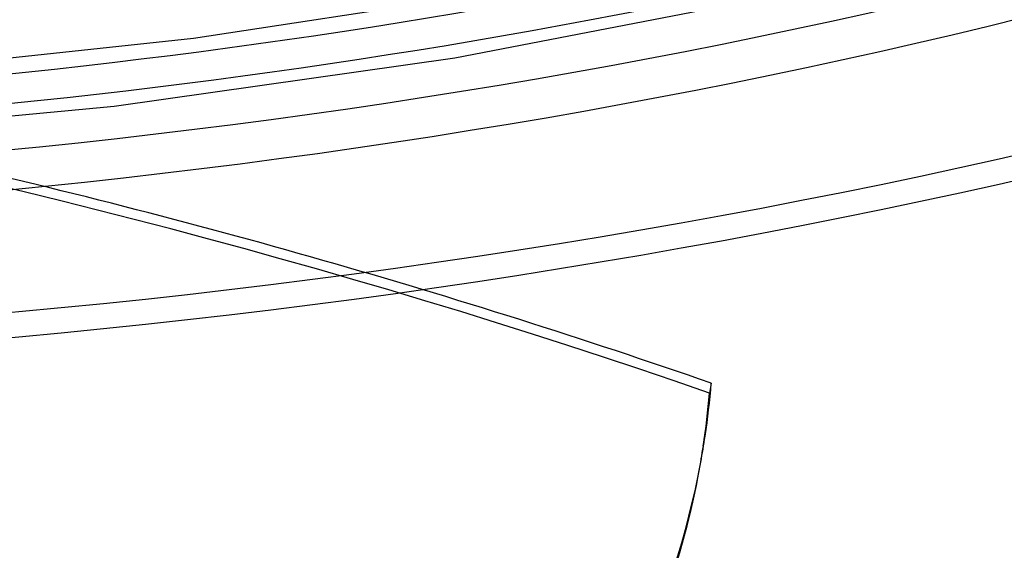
# Model space of a CAD drawing. Header units: millimetres. Extents: x -1077 to 1077, y -1167 to 1197.
# Tile 36 of 81: x 132 to 301, y 399 to 490. Entities that reach past the tile are written whole.
import ezdxf

# ---------------------------------------------------------------- set-up
doc = ezdxf.new("R2010")
doc.units = ezdxf.units.MM
doc.layers.add('HIDDEN', color=7, linetype='Continuous')
doc.layers.add('THICK', color=7, linetype='Continuous')

msp = doc.modelspace()

# ---------------------------------------------------------------- linework, layer by layer
at = {"layer": 'HIDDEN'}
for p, q in [((250.92, 427.86), (250.61, 426.17)), ((249.55, 417.08), (249.87, 418.78)), ((248.81, 412.59), (249.12, 414.29))]:
    msp.add_line(p, q, dxfattribs=at)
for centre, major_axis, ratio, start_param, end_param in [((0, 795.88), (-682, 0), 0.5, 0, 2.617994), ((0, 795.87), (-608.81, 0), 0.5, 1.05541, 2.07571), ((0, 795.87), (-642.91, 0), 0.5, 1.054975, 2.076146), ((-0.31, 144.83), (657.37, -120.71), 0.503968, 1.273189, 1.901508), ((0, 146.53), (-657.37, 120.71), 0.503968, -1.868403, -1.653986), ((-113.79, 562.49), (-542.24, 60.43), 0.60578, 2.393474, 2.941007), ((-113.97, 560.91), (-542.24, 60.43), 0.60578, 2.393474, 2.941007), ((-287.51, 512.83), (-536.63, 98.54), 0.503968, -3.12504, -3.091823), ((-287.82, 511.13), (536.63, -98.54), 0.503968, 0.016552, 0.04977), ((-287.51, 512.83), (-536.63, 98.54), 0.503968, 3.141593, 3.158145), ((-287.82, 511.13), (536.63, -98.54), 0.503968, 0, 0.016552), ((-287.51, 512.83), (-536.63, 98.54), 0.503968, 2.592091, 3.141593), ((-287.82, 511.13), (536.63, -98.54), 0.503968, -0.549501, 0), ((0, 33.77), (-677, 0), 0.5, -3.141592, -0.523599)]:
    msp.add_ellipse(centre, major_axis=major_axis, ratio=ratio, start_param=start_param, end_param=end_param, dxfattribs=at)
at = {"layer": 'THICK'}
for p, q in [((161.88, 487.22), (214.78, 495.3)), ((206.82, 483.81), (263.2, 494.74)), ((107.53, 481.42), (161.88, 487.22)), ((148.24, 475.49), (206.82, 483.81)), ((88.13, 469.93), (148.24, 475.49))]:
    msp.add_line(p, q, dxfattribs=at)
for centre, major_axis, start_param, end_param in [((0, 800.21), (732, 0), -3.141592, -0.523599), ((0, 800.21), (-677, 0), 0, 2.617994), ((0, 795.88), (-732, 0), 0, 2.617994), ((0, 795.87), (618.79, 0), -2.086315, -1.06575), ((0, 795.87), (652.89, 0), -2.086737, -1.065328)]:
    msp.add_ellipse(centre, major_axis=major_axis, ratio=0.5, start_param=start_param, end_param=end_param, dxfattribs=at)

doc.saveas('drawing.dxf')
